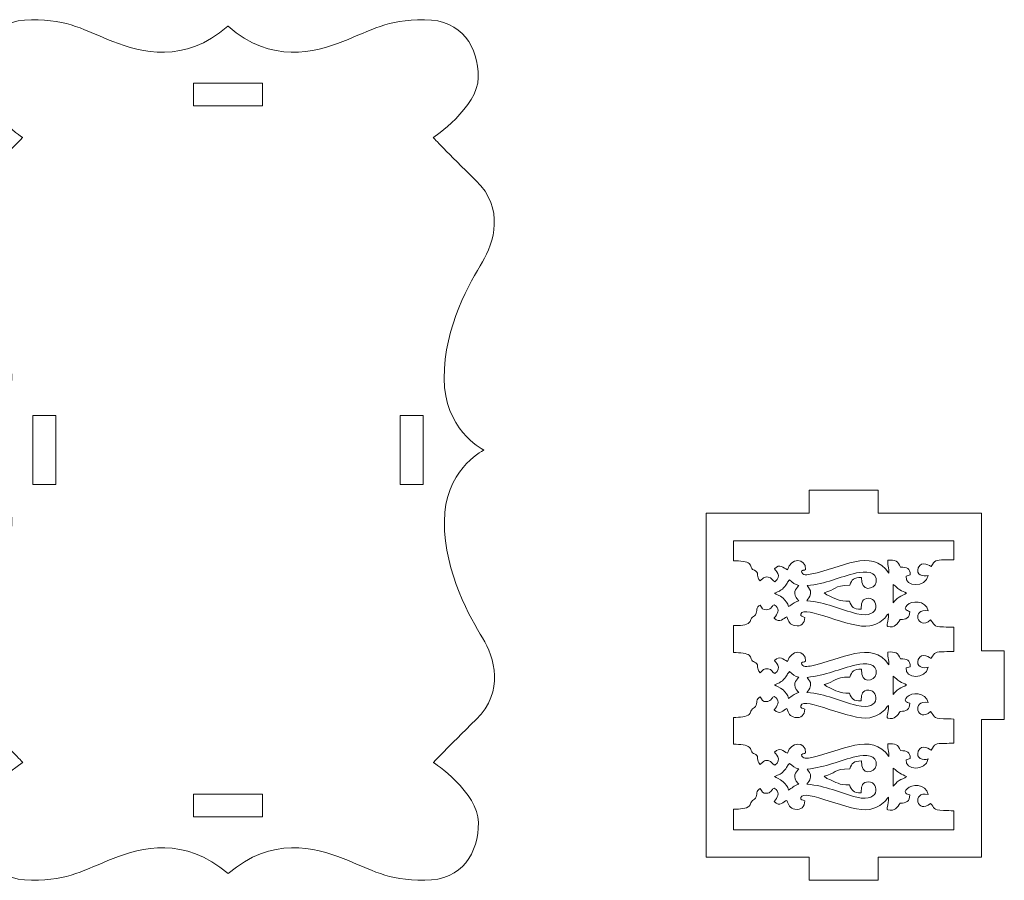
# Model space of a CAD drawing. Header units: centimetres. Extents: x -36 to 94, y -57 to 57.
# Tile 41 of 47: x 44 to 71, y -20 to 4. Entities that reach past the tile are written whole.
import ezdxf

# ---------------------------------------------------------------- set-up
doc = ezdxf.new("R2010")
doc.units = ezdxf.units.CM
doc.header["$MEASUREMENT"] = 0
doc.layers.add('layer 1', color=7, linetype='Continuous')

msp = doc.modelspace()

# ---------------------------------------------------------------- linework, layer by layer
at = {"layer": 'layer 1', "color": 242, "lineweight": 9}
for points, knots in [([(52.74246, -19.1823), (53.53555, -19.48911), (53.93965, -19.78455), (54.99765, -19.78455), (54.99765, -19.78455), (56.05491, -19.78462), (56.48485, -19.01512), (56.48485, -18.18596), (56.48485, -18.18596), (56.48485, -17.35735), (55.24102, -16.51949), (55.24102, -16.51949), (55.24102, -16.51949), (55.24102, -16.51949), (55.62442, -16.10974), (56.42288, -15.33184), (56.42288, -15.33184), (57.22135, -14.55393), (56.92037, -13.60541), (56.59869, -13.07589), (56.59869, -13.07589), (56.27756, -12.54609), (55.5417, -11.29799), (55.5417, -9.85403), (55.5417, -9.85403), (55.5417, -8.46589), (56.55843, -7.914), (56.63766, -7.87319), (56.63766, -7.87319), (56.63766, -7.87319), (56.63163, -7.86912), (56.63163, -7.86912), (56.63163, -7.86912), (56.55214, -7.82809), (55.5354, -7.27627), (55.5354, -5.88855), (55.5354, -5.88855), (55.53531, -4.44432), (56.27189, -3.19601), (56.5933, -2.66649), (56.5933, -2.66649), (56.91472, -2.13669), (57.21505, -1.18796), (56.41694, -0.41027), (56.41694, -0.41027), (55.61839, 0.36743), (55.23508, 0.77767), (55.23508, 0.77767), (55.23508, 0.77767), (55.23508, 0.77767), (56.47883, 1.61525), (56.47883, 2.44435), (56.47883, 2.44435), (56.47883, 3.2733), (56.0486, 4.04202), (54.99134, 4.04202), (54.99134, 4.04202), (53.93401, 4.04202), (53.52961, 3.74728), (52.73644, 3.4395), (52.73644, 3.4395), (51.94493, 3.13214), (50.76497, 2.81258), (49.55427, 3.85843), (49.55427, 3.85843), (49.55427, 3.85843), (49.54852, 3.85836), (49.54852, 3.85836), (49.54852, 3.85836), (48.33744, 2.81258), (47.15852, 3.13214), (46.36662, 3.4395), (46.36662, 3.4395), (45.5728, 3.74728), (45.16869, 4.04202), (44.11181, 4.04202), (44.11181, 4.04202), (43.05445, 4.04202), (42.62359, 3.2733), (42.62359, 2.44385), (42.62359, 2.44385), (42.62359, 1.61525), (43.86806, 0.77767), (43.86806, 0.77767), (43.86806, 0.77767), (43.86806, 0.77767), (43.48404, 0.36743), (42.68593, -0.41027), (42.68593, -0.41027), (41.88774, -1.18796), (42.18871, -2.13669), (42.50976, -2.66649), (42.50976, -2.66649), (42.83153, -3.19601), (43.56738, -4.44432), (43.56738, -5.88855), (43.56738, -5.88855), (43.56738, -7.27677), (42.55066, -7.82802), (42.47114, -7.86912), (42.47114, -7.86912), (42.47114, -7.86912), (43.57368, -8.4661), (43.57368, -9.85403), (43.57368, -9.85403), (43.57368, -11.29799), (42.83783, -12.54609), (42.51606, -13.07589), (42.51606, -13.07589), (42.19501, -13.60541), (41.89367, -14.55393), (42.69215, -15.33184), (42.69215, -15.33184), (43.49006, -16.10974), (43.874, -16.51949), (43.874, -16.51949), (43.874, -16.51949), (43.874, -16.51949), (42.62998, -17.35728), (42.62998, -18.18596), (42.62998, -18.18596), (42.62989, -19.01512), (43.06011, -19.78455), (44.11746, -19.78455), (44.11746, -19.78455), (45.17435, -19.78462), (45.57919, -19.48911), (46.37227, -19.1823), (46.37227, -19.1823), (47.16482, -18.87473), (48.34347, -18.5544), (49.55492, -19.60046), (49.55492, -19.60046), (49.55492, -19.60046), (49.56021, -19.60046), (49.56021, -19.60046), (49.56021, -19.60046), (50.77128, -18.5544), (51.95057, -18.87473), (52.74246, -19.1823)], [0, 0, 0, 0, 0.02777778, 0.02777778, 0.02777778, 0.02777778, 0.05555556, 0.05555556, 0.05555556, 0.05555556, 0.08333333, 0.08333333, 0.08333333, 0.08333333, 0.11111111, 0.11111111, 0.11111111, 0.11111111, 0.13888889, 0.13888889, 0.13888889, 0.13888889, 0.16666667, 0.16666667, 0.16666667, 0.16666667, 0.19444444, 0.19444444, 0.19444444, 0.19444444, 0.22222222, 0.22222222, 0.22222222, 0.22222222, 0.25, 0.25, 0.25, 0.25, 0.27777778, 0.27777778, 0.27777778, 0.27777778, 0.30555556, 0.30555556, 0.30555556, 0.30555556, 0.33333333, 0.33333333, 0.33333333, 0.33333333, 0.36111111, 0.36111111, 0.36111111, 0.36111111, 0.38888889, 0.38888889, 0.38888889, 0.38888889, 0.41666667, 0.41666667, 0.41666667, 0.41666667, 0.44444444, 0.44444444, 0.44444444, 0.44444444, 0.47222222, 0.47222222, 0.47222222, 0.47222222, 0.5, 0.5, 0.5, 0.5, 0.52777778, 0.52777778, 0.52777778, 0.52777778, 0.55555556, 0.55555556, 0.55555556, 0.55555556, 0.58333333, 0.58333333, 0.58333333, 0.58333333, 0.61111111, 0.61111111, 0.61111111, 0.61111111, 0.63888889, 0.63888889, 0.63888889, 0.63888889, 0.66666667, 0.66666667, 0.66666667, 0.66666667, 0.69444444, 0.69444444, 0.69444444, 0.69444444, 0.72222222, 0.72222222, 0.72222222, 0.72222222, 0.75, 0.75, 0.75, 0.75, 0.77777778, 0.77777778, 0.77777778, 0.77777778, 0.80555556, 0.80555556, 0.80555556, 0.80555556, 0.83333333, 0.83333333, 0.83333333, 0.83333333, 0.86111111, 0.86111111, 0.86111111, 0.86111111, 0.88888889, 0.88888889, 0.88888889, 0.88888889, 0.91666667, 0.91666667, 0.91666667, 0.91666667, 0.94444444, 0.94444444, 0.94444444, 0.94444444, 1, 1, 1, 1]), ([(50.50698, 1.65372), (50.50698, 1.65372), (48.60199, 1.65372), (48.60199, 1.65372), (48.60199, 1.65372), (48.60199, 1.65372), (48.60199, 2.28872), (48.60199, 2.28872), (48.60199, 2.28872), (48.60199, 2.28872), (50.50698, 2.28872), (50.50698, 2.28872), (50.50698, 2.28872), (50.50698, 2.28872), (50.50698, 1.65372), (50.50698, 1.65372)], [0, 0, 0, 0, 0.2, 0.2, 0.2, 0.2, 0.4, 0.4, 0.4, 0.4, 0.6, 0.6, 0.6, 0.6, 1, 1, 1, 1]), ([(44.15699, -8.82376), (44.15699, -8.82376), (44.15699, -6.91876), (44.15699, -6.91876), (44.15699, -6.91876), (44.15699, -6.91876), (44.79199, -6.91876), (44.79199, -6.91876), (44.79199, -6.91876), (44.79199, -6.91876), (44.79199, -8.82376), (44.79199, -8.82376), (44.79199, -8.82376), (44.79199, -8.82376), (44.15699, -8.82376), (44.15699, -8.82376)], [0, 0, 0, 0, 0.2, 0.2, 0.2, 0.2, 0.4, 0.4, 0.4, 0.4, 0.6, 0.6, 0.6, 0.6, 1, 1, 1, 1]), ([(54.31698, -8.82376), (54.31698, -8.82376), (54.31698, -6.91876), (54.31698, -6.91876), (54.31698, -6.91876), (54.31698, -6.91876), (54.95198, -6.91876), (54.95198, -6.91876), (54.95198, -6.91876), (54.95198, -6.91876), (54.95198, -8.82376), (54.95198, -8.82376), (54.95198, -8.82376), (54.95198, -8.82376), (54.31698, -8.82376), (54.31698, -8.82376)], [0, 0, 0, 0, 0.2, 0.2, 0.2, 0.2, 0.4, 0.4, 0.4, 0.4, 0.6, 0.6, 0.6, 0.6, 1, 1, 1, 1]), ([(62.78367, -19.14546), (62.78367, -19.14546), (62.78367, -9.62047), (62.78367, -9.62047), (62.78367, -9.62047), (62.78367, -9.62047), (65.64117, -9.62047), (65.64117, -9.62047), (65.64117, -9.62047), (65.64117, -9.62047), (65.64117, -8.98547), (65.64117, -8.98547), (65.64117, -8.98547), (65.64117, -8.98547), (67.54616, -8.98547), (67.54616, -8.98547), (67.54616, -8.98547), (67.54616, -8.98547), (67.54616, -9.62047), (67.54616, -9.62047), (67.54616, -9.62047), (67.54616, -9.62047), (70.40366, -9.62047), (70.40366, -9.62047), (70.40366, -9.62047), (70.40366, -9.62047), (70.40366, -13.43047), (70.40366, -13.43047), (70.40366, -13.43047), (70.40366, -13.43047), (71.03866, -13.43047), (71.03866, -13.43047), (71.03866, -13.43047), (71.03866, -13.43047), (71.03866, -15.33547), (71.03866, -15.33547), (71.03866, -15.33547), (71.03866, -15.33547), (70.40366, -15.33547), (70.40366, -15.33547), (70.40366, -15.33547), (70.40366, -15.33547), (70.40366, -19.14546), (70.40366, -19.14546), (70.40366, -19.14546), (70.40366, -19.14546), (67.54616, -19.14546), (67.54616, -19.14546), (67.54616, -19.14546), (67.54616, -19.14546), (67.54616, -19.78046), (67.54616, -19.78046), (67.54616, -19.78046), (67.54616, -19.78046), (65.64117, -19.78046), (65.64117, -19.78046), (65.64117, -19.78046), (65.64117, -19.78046), (65.64117, -19.14546), (65.64117, -19.14546), (65.64117, -19.14546), (65.64117, -19.14546), (62.78367, -19.14546), (62.78367, -19.14546)], [0, 0, 0, 0, 0.05882353, 0.05882353, 0.05882353, 0.05882353, 0.11764706, 0.11764706, 0.11764706, 0.11764706, 0.17647059, 0.17647059, 0.17647059, 0.17647059, 0.23529412, 0.23529412, 0.23529412, 0.23529412, 0.29411765, 0.29411765, 0.29411765, 0.29411765, 0.35294118, 0.35294118, 0.35294118, 0.35294118, 0.41176471, 0.41176471, 0.41176471, 0.41176471, 0.47058824, 0.47058824, 0.47058824, 0.47058824, 0.52941176, 0.52941176, 0.52941176, 0.52941176, 0.58823529, 0.58823529, 0.58823529, 0.58823529, 0.64705882, 0.64705882, 0.64705882, 0.64705882, 0.70588235, 0.70588235, 0.70588235, 0.70588235, 0.76470588, 0.76470588, 0.76470588, 0.76470588, 0.82352941, 0.82352941, 0.82352941, 0.82352941, 0.88235294, 0.88235294, 0.88235294, 0.88235294, 1, 1, 1, 1]), ([(69.64166, -10.90833), (69.55426, -10.91077), (69.46653, -10.91381), (69.37885, -10.91487), (69.37885, -10.91487), (69.13304, -10.91785), (69.11848, -10.92877), (69.01213, -11.09894), (69.01213, -11.09894), (69.01211, -11.09893), (68.74617, -10.9034), (68.65744, -11.1332), (68.65744, -11.1332), (68.58184, -11.32902), (68.79095, -11.38929), (68.93597, -11.34408), (68.93597, -11.34408), (68.87009, -11.70176), (68.2767, -11.65956), (68.32506, -11.36598), (68.32506, -11.36598), (68.32506, -11.36598), (68.43607, -11.33086), (68.43607, -11.33086), (68.43607, -11.33086), (68.43187, -11.14009), (68.3429, -11.122), (68.166, -11.11095), (68.166, -11.11095), (68.10325, -10.9501), (68.02237, -10.90744), (67.81413, -10.92567), (67.81413, -10.92567), (67.80145, -10.99331), (67.84812, -11.16753), (67.84388, -11.27898), (67.84388, -11.27898), (67.37252, -10.57393), (66.51552, -11.13981), (65.70909, -11.30263), (65.70909, -11.30263), (65.59606, -11.32546), (65.43985, -11.36411), (65.42215, -11.22136), (65.42215, -11.22136), (65.42215, -11.22136), (65.45317, -11.20772), (65.45317, -11.20772), (65.45317, -11.20772), (65.45672, -11.20638), (65.46433, -11.20339), (65.46867, -11.2018), (65.46867, -11.2018), (65.53472, -11.17766), (65.47696, -11.22311), (65.54038, -11.17695), (65.54038, -11.17695), (65.54591, -10.84202), (65.12514, -10.85727), (65.03778, -11.18543), (65.03778, -11.18543), (64.91866, -11.13448), (64.83317, -11.00534), (64.67727, -11.16021), (64.67727, -11.16021), (64.69268, -11.1824), (64.90959, -11.36325), (64.69061, -11.51995), (64.69061, -11.51995), (64.60638, -11.48914), (64.61289, -11.40408), (64.50459, -11.38781), (64.50459, -11.38781), (64.45162, -11.37986), (64.40505, -11.39018), (64.37148, -11.41184), (64.37148, -11.41184), (64.37148, -11.41184), (64.28291, -11.49723), (64.28291, -11.49723), (64.28291, -11.49723), (64.15372, -11.37044), (64.26359, -11.29439), (64.16003, -11.22343), (64.16003, -11.22343), (64.0973, -11.18046), (64.08153, -11.20408), (64.04964, -11.15018), (64.04964, -11.15018), (64.01437, -11.0906), (64.05045, -11.08035), (63.98065, -11.01479), (63.98065, -11.01479), (63.92218, -10.95985), (63.72426, -10.93843), (63.54567, -10.9388), (63.54567, -10.9388), (63.54567, -10.9388), (63.54567, -10.38247), (63.54567, -10.38247), (63.54567, -10.38247), (63.54567, -10.38247), (69.64166, -10.38247), (69.64166, -10.38247), (69.64166, -10.38247), (69.64166, -10.38247), (69.64166, -10.90833), (69.64166, -10.90833)], [0, 0, 0, 0, 0.03571429, 0.03571429, 0.03571429, 0.03571429, 0.07142857, 0.07142857, 0.07142857, 0.07142857, 0.10714286, 0.10714286, 0.10714286, 0.10714286, 0.14285714, 0.14285714, 0.14285714, 0.14285714, 0.17857143, 0.17857143, 0.17857143, 0.17857143, 0.21428571, 0.21428571, 0.21428571, 0.21428571, 0.25, 0.25, 0.25, 0.25, 0.28571429, 0.28571429, 0.28571429, 0.28571429, 0.32142857, 0.32142857, 0.32142857, 0.32142857, 0.35714286, 0.35714286, 0.35714286, 0.35714286, 0.39285714, 0.39285714, 0.39285714, 0.39285714, 0.42857143, 0.42857143, 0.42857143, 0.42857143, 0.46428571, 0.46428571, 0.46428571, 0.46428571, 0.5, 0.5, 0.5, 0.5, 0.53571429, 0.53571429, 0.53571429, 0.53571429, 0.57142857, 0.57142857, 0.57142857, 0.57142857, 0.60714286, 0.60714286, 0.60714286, 0.60714286, 0.64285714, 0.64285714, 0.64285714, 0.64285714, 0.67857143, 0.67857143, 0.67857143, 0.67857143, 0.71428571, 0.71428571, 0.71428571, 0.71428571, 0.75, 0.75, 0.75, 0.75, 0.78571429, 0.78571429, 0.78571429, 0.78571429, 0.82142857, 0.82142857, 0.82142857, 0.82142857, 0.85714286, 0.85714286, 0.85714286, 0.85714286, 0.89285714, 0.89285714, 0.89285714, 0.89285714, 0.92857143, 0.92857143, 0.92857143, 0.92857143, 1, 1, 1, 1]), ([(67.07775, -12.27944), (66.85539, -12.28867), (66.81947, -12.21396), (66.75098, -12.06025), (66.75098, -12.06025), (66.45909, -12.06448), (66.41168, -12.00656), (66.13091, -11.88207), (66.13091, -11.88207), (66.13091, -11.88207), (66.04891, -11.82336), (66.04891, -11.82336), (66.04891, -11.82336), (66.37123, -11.74683), (66.31863, -11.61861), (66.76099, -11.61684), (66.76099, -11.61684), (66.81621, -11.45777), (66.87362, -11.40008), (67.08802, -11.39865), (67.08802, -11.39865), (67.05609, -11.82019), (67.45345, -11.7421), (67.48878, -11.52609), (67.48878, -11.52609), (67.53879, -11.22045), (67.1744, -11.2214), (66.94537, -11.27576), (66.94537, -11.27576), (66.47432, -11.3876), (66.09435, -11.57521), (65.58351, -11.62665), (65.58351, -11.62665), (65.62785, -11.72123), (65.68488, -11.71167), (65.67365, -11.8522), (65.67365, -11.8522), (65.66465, -11.96505), (65.59243, -11.98615), (65.57797, -12.04358), (65.57797, -12.04358), (66.11079, -12.08629), (66.47521, -12.28448), (66.9554, -12.40377), (66.9554, -12.40377), (67.67337, -12.58213), (67.55859, -11.90473), (67.22675, -11.98303), (67.22675, -11.98303), (67.07956, -12.01775), (67.08894, -12.12737), (67.07775, -12.27944)], [0, 0, 0, 0, 0.07142857, 0.07142857, 0.07142857, 0.07142857, 0.14285714, 0.14285714, 0.14285714, 0.14285714, 0.21428571, 0.21428571, 0.21428571, 0.21428571, 0.28571429, 0.28571429, 0.28571429, 0.28571429, 0.35714286, 0.35714286, 0.35714286, 0.35714286, 0.42857143, 0.42857143, 0.42857143, 0.42857143, 0.5, 0.5, 0.5, 0.5, 0.57142857, 0.57142857, 0.57142857, 0.57142857, 0.64285714, 0.64285714, 0.64285714, 0.64285714, 0.71428571, 0.71428571, 0.71428571, 0.71428571, 0.78571429, 0.78571429, 0.78571429, 0.78571429, 0.85714286, 0.85714286, 0.85714286, 0.85714286, 1, 1, 1, 1]), ([(65.06637, -12.20797), (65.17314, -12.14902), (65.20332, -12.08723), (65.3478, -12.04668), (65.3478, -12.04668), (65.32103, -12.00419), (65.34184, -12.03749), (65.31561, -12.00542), (65.31561, -12.00542), (65.29407, -11.97908), (65.2953, -11.98592), (65.2772, -11.95896), (65.2772, -11.95896), (65.16352, -11.78963), (65.32934, -11.6633), (65.35197, -11.6208), (65.35197, -11.6208), (65.23647, -11.59686), (65.17872, -11.54668), (65.0983, -11.46603), (65.0983, -11.46603), (65.02694, -11.52197), (65.03833, -11.58146), (64.93194, -11.68698), (64.93194, -11.68698), (64.82676, -11.79129), (64.80765, -11.76966), (64.67988, -11.83289), (64.67988, -11.83289), (64.72888, -11.87917), (64.82699, -11.88545), (64.91628, -11.97511), (64.91628, -11.97511), (64.99054, -12.0497), (65.04253, -12.10608), (65.06637, -12.20797)], [0, 0, 0, 0, 0.1, 0.1, 0.1, 0.1, 0.2, 0.2, 0.2, 0.2, 0.3, 0.3, 0.3, 0.3, 0.4, 0.4, 0.4, 0.4, 0.5, 0.5, 0.5, 0.5, 0.6, 0.6, 0.6, 0.6, 0.7, 0.7, 0.7, 0.7, 0.8, 0.8, 0.8, 0.8, 1, 1, 1, 1]), ([(68.3323, -11.83289), (68.27159, -11.7965), (68.20699, -11.77853), (68.14486, -11.74182), (68.14486, -11.74182), (68.06051, -11.69194), (68.05252, -11.64924), (67.96187, -11.59619), (67.96187, -11.59619), (67.96187, -11.59619), (67.96262, -12.09809), (67.96262, -12.09809), (67.96262, -12.09809), (68.02386, -12.04439), (68.04841, -11.99596), (68.12518, -11.94337), (68.12518, -11.94337), (68.18242, -11.90416), (68.28592, -11.88236), (68.3323, -11.83289)], [0, 0, 0, 0, 0.16666667, 0.16666667, 0.16666667, 0.16666667, 0.33333333, 0.33333333, 0.33333333, 0.33333333, 0.5, 0.5, 0.5, 0.5, 0.66666667, 0.66666667, 0.66666667, 0.66666667, 1, 1, 1, 1]), ([(64.28291, -12.16558), (64.33774, -12.25011), (64.34973, -12.30245), (64.46329, -12.29534), (64.46329, -12.29534), (64.51052, -12.2924), (64.54881, -12.2735), (64.57649, -12.24845), (64.57649, -12.24845), (64.64373, -12.18755), (64.59175, -12.18668), (64.67023, -12.15364), (64.67023, -12.15364), (64.83549, -12.25315), (64.78702, -12.37512), (64.70247, -12.47674), (64.70247, -12.47674), (64.70247, -12.47674), (64.67547, -12.51299), (64.67547, -12.51299), (64.67547, -12.51299), (64.67357, -12.51565), (64.66953, -12.52143), (64.66712, -12.52597), (64.66712, -12.52597), (64.82708, -12.68886), (64.93169, -12.52078), (65.01677, -12.4911), (65.01677, -12.4911), (65.07588, -12.62067), (65.09921, -12.70684), (65.24317, -12.73462), (65.24317, -12.73462), (65.41804, -12.76837), (65.51349, -12.66869), (65.51615, -12.50559), (65.51615, -12.50559), (65.46044, -12.46595), (65.38692, -12.49295), (65.41008, -12.41202), (65.41008, -12.41202), (65.488, -12.13972), (66.78813, -12.83903), (67.31385, -12.74285), (67.31385, -12.74285), (67.46856, -12.71453), (67.626, -12.63079), (67.72774, -12.52582), (67.72774, -12.52582), (67.77528, -12.47678), (67.77813, -12.44966), (67.83439, -12.4031), (67.83439, -12.4031), (67.84557, -12.6461), (67.76128, -12.72045), (67.81512, -12.75534), (67.81512, -12.75534), (68.01345, -12.80593), (68.07869, -12.68015), (68.15598, -12.56739), (68.15598, -12.56739), (68.32924, -12.56915), (68.42077, -12.51904), (68.42161, -12.34251), (68.42161, -12.34251), (68.34426, -12.30864), (68.23212, -12.29877), (68.34701, -12.16804), (68.34701, -12.16804), (68.46136, -12.03792), (68.85837, -12.01944), (68.93451, -12.32542), (68.93451, -12.32542), (68.44936, -12.23286), (68.63998, -12.89682), (68.99174, -12.57489), (68.99174, -12.57489), (69.12016, -12.69043), (69.04062, -12.76547), (69.35821, -12.77149), (69.35821, -12.77149), (69.45074, -12.77325), (69.54628, -12.77704), (69.64166, -12.77929), (69.64166, -12.77929), (69.64166, -12.77929), (69.64166, -13.44833), (69.64166, -13.44833), (69.64166, -13.44833), (69.55426, -13.45077), (69.46653, -13.45381), (69.37885, -13.45487), (69.37885, -13.45487), (69.13304, -13.45785), (69.11848, -13.46877), (69.01213, -13.63894), (69.01213, -13.63894), (69.01211, -13.63893), (68.74617, -13.4434), (68.65744, -13.6732), (68.65744, -13.6732), (68.58184, -13.86902), (68.79095, -13.92929), (68.93597, -13.88408), (68.93597, -13.88408), (68.87009, -14.24176), (68.2767, -14.19956), (68.32506, -13.90598), (68.32506, -13.90598), (68.32506, -13.90598), (68.43607, -13.87086), (68.43607, -13.87086), (68.43607, -13.87086), (68.43187, -13.68009), (68.3429, -13.662), (68.166, -13.65095), (68.166, -13.65095), (68.10325, -13.4901), (68.02237, -13.44744), (67.81413, -13.46567), (67.81413, -13.46567), (67.80145, -13.53331), (67.84812, -13.70753), (67.84388, -13.81898), (67.84388, -13.81898), (67.37252, -13.11393), (66.51552, -13.67981), (65.70909, -13.84263), (65.70909, -13.84263), (65.59606, -13.86546), (65.43985, -13.90411), (65.42215, -13.76136), (65.42215, -13.76136), (65.42215, -13.76136), (65.45317, -13.74772), (65.45317, -13.74772), (65.45317, -13.74772), (65.45672, -13.74638), (65.46433, -13.74339), (65.46867, -13.7418), (65.46867, -13.7418), (65.53472, -13.71766), (65.47696, -13.76311), (65.54038, -13.71695), (65.54038, -13.71695), (65.54591, -13.38202), (65.12514, -13.39727), (65.03778, -13.72543), (65.03778, -13.72543), (64.91866, -13.67448), (64.83317, -13.54534), (64.67727, -13.70021), (64.67727, -13.70021), (64.69268, -13.7224), (64.90959, -13.90325), (64.69061, -14.05995), (64.69061, -14.05995), (64.60638, -14.02914), (64.61289, -13.94408), (64.50459, -13.92781), (64.50459, -13.92781), (64.45162, -13.91986), (64.40505, -13.93018), (64.37148, -13.95184), (64.37148, -13.95184), (64.37148, -13.95184), (64.28291, -14.03723), (64.28291, -14.03723), (64.28291, -14.03723), (64.15372, -13.91044), (64.26359, -13.83439), (64.16003, -13.76343), (64.16003, -13.76343), (64.0973, -13.72046), (64.08153, -13.74408), (64.04964, -13.69018), (64.04964, -13.69018), (64.01437, -13.6306), (64.05045, -13.62035), (63.98065, -13.55479), (63.98065, -13.55479), (63.92218, -13.49985), (63.72426, -13.47843), (63.54567, -13.4788), (63.54567, -13.4788), (63.54567, -13.4788), (63.54567, -12.73359), (63.54567, -12.73359), (63.54567, -12.73359), (63.72263, -12.7366), (63.90983, -12.72449), (63.97929, -12.64961), (63.97929, -12.64961), (64.02832, -12.59675), (64.01229, -12.57715), (64.04187, -12.5301), (64.04187, -12.5301), (64.08011, -12.46932), (64.11857, -12.48418), (64.15017, -12.43118), (64.15017, -12.43118), (64.21094, -12.32924), (64.1596, -12.22004), (64.28291, -12.16558)], [0, 0, 0, 0, 0.01923077, 0.01923077, 0.01923077, 0.01923077, 0.03846154, 0.03846154, 0.03846154, 0.03846154, 0.05769231, 0.05769231, 0.05769231, 0.05769231, 0.07692308, 0.07692308, 0.07692308, 0.07692308, 0.09615385, 0.09615385, 0.09615385, 0.09615385, 0.11538462, 0.11538462, 0.11538462, 0.11538462, 0.13461538, 0.13461538, 0.13461538, 0.13461538, 0.15384615, 0.15384615, 0.15384615, 0.15384615, 0.17307692, 0.17307692, 0.17307692, 0.17307692, 0.19230769, 0.19230769, 0.19230769, 0.19230769, 0.21153846, 0.21153846, 0.21153846, 0.21153846, 0.23076923, 0.23076923, 0.23076923, 0.23076923, 0.25, 0.25, 0.25, 0.25, 0.26923077, 0.26923077, 0.26923077, 0.26923077, 0.28846154, 0.28846154, 0.28846154, 0.28846154, 0.30769231, 0.30769231, 0.30769231, 0.30769231, 0.32692308, 0.32692308, 0.32692308, 0.32692308, 0.34615385, 0.34615385, 0.34615385, 0.34615385, 0.36538462, 0.36538462, 0.36538462, 0.36538462, 0.38461538, 0.38461538, 0.38461538, 0.38461538, 0.40384615, 0.40384615, 0.40384615, 0.40384615, 0.42307692, 0.42307692, 0.42307692, 0.42307692, 0.44230769, 0.44230769, 0.44230769, 0.44230769, 0.46153846, 0.46153846, 0.46153846, 0.46153846, 0.48076923, 0.48076923, 0.48076923, 0.48076923, 0.5, 0.5, 0.5, 0.5, 0.51923077, 0.51923077, 0.51923077, 0.51923077, 0.53846154, 0.53846154, 0.53846154, 0.53846154, 0.55769231, 0.55769231, 0.55769231, 0.55769231, 0.57692308, 0.57692308, 0.57692308, 0.57692308, 0.59615385, 0.59615385, 0.59615385, 0.59615385, 0.61538462, 0.61538462, 0.61538462, 0.61538462, 0.63461538, 0.63461538, 0.63461538, 0.63461538, 0.65384615, 0.65384615, 0.65384615, 0.65384615, 0.67307692, 0.67307692, 0.67307692, 0.67307692, 0.69230769, 0.69230769, 0.69230769, 0.69230769, 0.71153846, 0.71153846, 0.71153846, 0.71153846, 0.73076923, 0.73076923, 0.73076923, 0.73076923, 0.75, 0.75, 0.75, 0.75, 0.76923077, 0.76923077, 0.76923077, 0.76923077, 0.78846154, 0.78846154, 0.78846154, 0.78846154, 0.80769231, 0.80769231, 0.80769231, 0.80769231, 0.82692308, 0.82692308, 0.82692308, 0.82692308, 0.84615385, 0.84615385, 0.84615385, 0.84615385, 0.86538462, 0.86538462, 0.86538462, 0.86538462, 0.88461538, 0.88461538, 0.88461538, 0.88461538, 0.90384615, 0.90384615, 0.90384615, 0.90384615, 0.92307692, 0.92307692, 0.92307692, 0.92307692, 0.94230769, 0.94230769, 0.94230769, 0.94230769, 0.96153846, 0.96153846, 0.96153846, 0.96153846, 1, 1, 1, 1]), ([(67.07775, -14.81944), (66.85539, -14.82867), (66.81947, -14.75396), (66.75098, -14.60025), (66.75098, -14.60025), (66.45909, -14.60448), (66.41168, -14.54656), (66.13091, -14.42207), (66.13091, -14.42207), (66.13091, -14.42207), (66.04891, -14.36336), (66.04891, -14.36336), (66.04891, -14.36336), (66.37123, -14.28683), (66.31863, -14.15861), (66.76099, -14.15684), (66.76099, -14.15684), (66.81621, -13.99777), (66.87362, -13.94008), (67.08802, -13.93865), (67.08802, -13.93865), (67.05609, -14.36019), (67.45345, -14.2821), (67.48878, -14.06609), (67.48878, -14.06609), (67.53879, -13.76045), (67.1744, -13.7614), (66.94537, -13.81576), (66.94537, -13.81576), (66.47432, -13.9276), (66.09435, -14.11521), (65.58351, -14.16665), (65.58351, -14.16665), (65.62785, -14.26123), (65.68488, -14.25167), (65.67365, -14.3922), (65.67365, -14.3922), (65.66465, -14.50505), (65.59243, -14.52615), (65.57797, -14.58358), (65.57797, -14.58358), (66.11079, -14.62629), (66.47521, -14.82448), (66.9554, -14.94377), (66.9554, -14.94377), (67.67337, -15.12213), (67.55859, -14.44473), (67.22675, -14.52303), (67.22675, -14.52303), (67.07956, -14.55775), (67.08894, -14.66737), (67.07775, -14.81944)], [0, 0, 0, 0, 0.07142857, 0.07142857, 0.07142857, 0.07142857, 0.14285714, 0.14285714, 0.14285714, 0.14285714, 0.21428571, 0.21428571, 0.21428571, 0.21428571, 0.28571429, 0.28571429, 0.28571429, 0.28571429, 0.35714286, 0.35714286, 0.35714286, 0.35714286, 0.42857143, 0.42857143, 0.42857143, 0.42857143, 0.5, 0.5, 0.5, 0.5, 0.57142857, 0.57142857, 0.57142857, 0.57142857, 0.64285714, 0.64285714, 0.64285714, 0.64285714, 0.71428571, 0.71428571, 0.71428571, 0.71428571, 0.78571429, 0.78571429, 0.78571429, 0.78571429, 0.85714286, 0.85714286, 0.85714286, 0.85714286, 1, 1, 1, 1]), ([(65.06637, -14.74797), (65.17314, -14.68902), (65.20332, -14.62723), (65.3478, -14.58668), (65.3478, -14.58668), (65.32103, -14.54419), (65.34184, -14.57749), (65.31561, -14.54542), (65.31561, -14.54542), (65.29407, -14.51908), (65.2953, -14.52592), (65.2772, -14.49896), (65.2772, -14.49896), (65.16352, -14.32963), (65.32934, -14.2033), (65.35197, -14.1608), (65.35197, -14.1608), (65.23647, -14.13686), (65.17872, -14.08668), (65.0983, -14.00603), (65.0983, -14.00603), (65.02694, -14.06197), (65.03833, -14.12146), (64.93194, -14.22698), (64.93194, -14.22698), (64.82676, -14.33129), (64.80765, -14.30966), (64.67988, -14.37289), (64.67988, -14.37289), (64.72888, -14.41917), (64.82699, -14.42545), (64.91628, -14.51511), (64.91628, -14.51511), (64.99054, -14.5897), (65.04253, -14.64608), (65.06637, -14.74797)], [0, 0, 0, 0, 0.1, 0.1, 0.1, 0.1, 0.2, 0.2, 0.2, 0.2, 0.3, 0.3, 0.3, 0.3, 0.4, 0.4, 0.4, 0.4, 0.5, 0.5, 0.5, 0.5, 0.6, 0.6, 0.6, 0.6, 0.7, 0.7, 0.7, 0.7, 0.8, 0.8, 0.8, 0.8, 1, 1, 1, 1]), ([(68.3323, -14.37289), (68.27159, -14.3365), (68.20699, -14.31853), (68.14486, -14.28182), (68.14486, -14.28182), (68.06051, -14.23194), (68.05252, -14.18924), (67.96187, -14.13619), (67.96187, -14.13619), (67.96187, -14.13619), (67.96262, -14.63809), (67.96262, -14.63809), (67.96262, -14.63809), (68.02386, -14.58439), (68.04841, -14.53596), (68.12518, -14.48337), (68.12518, -14.48337), (68.18242, -14.44416), (68.28592, -14.42236), (68.3323, -14.37289)], [0, 0, 0, 0, 0.16666667, 0.16666667, 0.16666667, 0.16666667, 0.33333333, 0.33333333, 0.33333333, 0.33333333, 0.5, 0.5, 0.5, 0.5, 0.66666667, 0.66666667, 0.66666667, 0.66666667, 1, 1, 1, 1]), ([(64.28291, -14.70558), (64.33774, -14.79011), (64.34973, -14.84245), (64.46329, -14.83534), (64.46329, -14.83534), (64.51052, -14.8324), (64.54881, -14.8135), (64.57649, -14.78845), (64.57649, -14.78845), (64.64373, -14.72755), (64.59175, -14.72668), (64.67023, -14.69364), (64.67023, -14.69364), (64.83549, -14.79315), (64.78702, -14.91512), (64.70247, -15.01674), (64.70247, -15.01674), (64.70247, -15.01674), (64.67547, -15.05299), (64.67547, -15.05299), (64.67547, -15.05299), (64.67357, -15.05565), (64.66953, -15.06143), (64.66712, -15.06597), (64.66712, -15.06597), (64.82708, -15.22886), (64.93169, -15.06078), (65.01677, -15.0311), (65.01677, -15.0311), (65.07588, -15.16067), (65.09921, -15.24684), (65.24317, -15.27462), (65.24317, -15.27462), (65.41804, -15.30837), (65.51349, -15.20869), (65.51615, -15.04559), (65.51615, -15.04559), (65.46044, -15.00595), (65.38692, -15.03295), (65.41008, -14.95202), (65.41008, -14.95202), (65.488, -14.67972), (66.78813, -15.37903), (67.31385, -15.28285), (67.31385, -15.28285), (67.46856, -15.25453), (67.626, -15.17079), (67.72774, -15.06582), (67.72774, -15.06582), (67.77528, -15.01678), (67.77813, -14.98966), (67.83439, -14.9431), (67.83439, -14.9431), (67.84557, -15.1861), (67.76128, -15.26045), (67.81512, -15.29534), (67.81512, -15.29534), (68.01345, -15.34593), (68.07869, -15.22015), (68.15598, -15.10739), (68.15598, -15.10739), (68.32924, -15.10915), (68.42077, -15.05904), (68.42161, -14.88251), (68.42161, -14.88251), (68.34426, -14.84864), (68.23212, -14.83877), (68.34701, -14.70804), (68.34701, -14.70804), (68.46136, -14.57792), (68.85837, -14.55944), (68.93451, -14.86542), (68.93451, -14.86542), (68.44936, -14.77286), (68.63998, -15.43682), (68.99174, -15.11489), (68.99174, -15.11489), (69.12016, -15.23043), (69.04062, -15.30547), (69.35821, -15.31149), (69.35821, -15.31149), (69.45074, -15.31325), (69.54628, -15.31704), (69.64166, -15.31929), (69.64166, -15.31929), (69.64166, -15.31929), (69.64166, -15.98833), (69.64166, -15.98833), (69.64166, -15.98833), (69.55426, -15.99077), (69.46653, -15.99381), (69.37885, -15.99487), (69.37885, -15.99487), (69.13304, -15.99785), (69.11848, -16.00877), (69.01213, -16.17894), (69.01213, -16.17894), (69.01211, -16.17893), (68.74617, -15.9834), (68.65744, -16.2132), (68.65744, -16.2132), (68.58184, -16.40902), (68.79095, -16.46929), (68.93597, -16.42408), (68.93597, -16.42408), (68.87009, -16.78176), (68.2767, -16.73956), (68.32506, -16.44598), (68.32506, -16.44598), (68.32506, -16.44598), (68.43607, -16.41086), (68.43607, -16.41086), (68.43607, -16.41086), (68.43187, -16.22009), (68.3429, -16.202), (68.166, -16.19095), (68.166, -16.19095), (68.10325, -16.0301), (68.02237, -15.98744), (67.81413, -16.00567), (67.81413, -16.00567), (67.80145, -16.07331), (67.84812, -16.24753), (67.84388, -16.35898), (67.84388, -16.35898), (67.37252, -15.65393), (66.51552, -16.21981), (65.70909, -16.38263), (65.70909, -16.38263), (65.59606, -16.40546), (65.43985, -16.44411), (65.42215, -16.30136), (65.42215, -16.30136), (65.42215, -16.30136), (65.45317, -16.28772), (65.45317, -16.28772), (65.45317, -16.28772), (65.45672, -16.28638), (65.46433, -16.28339), (65.46867, -16.2818), (65.46867, -16.2818), (65.53472, -16.25766), (65.47696, -16.30311), (65.54038, -16.25695), (65.54038, -16.25695), (65.54591, -15.92202), (65.12514, -15.93727), (65.03778, -16.26543), (65.03778, -16.26543), (64.91866, -16.21448), (64.83317, -16.08534), (64.67727, -16.24021), (64.67727, -16.24021), (64.69268, -16.2624), (64.90959, -16.44325), (64.69061, -16.59995), (64.69061, -16.59995), (64.60638, -16.56914), (64.61289, -16.48408), (64.50459, -16.46781), (64.50459, -16.46781), (64.45162, -16.45986), (64.40505, -16.47018), (64.37148, -16.49184), (64.37148, -16.49184), (64.37148, -16.49184), (64.28291, -16.57723), (64.28291, -16.57723), (64.28291, -16.57723), (64.15372, -16.45044), (64.26359, -16.37439), (64.16003, -16.30343), (64.16003, -16.30343), (64.0973, -16.26046), (64.08153, -16.28408), (64.04964, -16.23018), (64.04964, -16.23018), (64.01437, -16.1706), (64.05045, -16.16035), (63.98065, -16.09479), (63.98065, -16.09479), (63.92218, -16.03985), (63.72426, -16.01843), (63.54567, -16.0188), (63.54567, -16.0188), (63.54567, -16.0188), (63.54567, -15.27359), (63.54567, -15.27359), (63.54567, -15.27359), (63.72263, -15.2766), (63.90983, -15.26449), (63.97929, -15.18961), (63.97929, -15.18961), (64.02832, -15.13675), (64.01229, -15.11715), (64.04187, -15.0701), (64.04187, -15.0701), (64.08011, -15.00932), (64.11857, -15.02418), (64.15017, -14.97118), (64.15017, -14.97118), (64.21094, -14.86924), (64.1596, -14.76004), (64.28291, -14.70558)], [0, 0, 0, 0, 0.01923077, 0.01923077, 0.01923077, 0.01923077, 0.03846154, 0.03846154, 0.03846154, 0.03846154, 0.05769231, 0.05769231, 0.05769231, 0.05769231, 0.07692308, 0.07692308, 0.07692308, 0.07692308, 0.09615385, 0.09615385, 0.09615385, 0.09615385, 0.11538462, 0.11538462, 0.11538462, 0.11538462, 0.13461538, 0.13461538, 0.13461538, 0.13461538, 0.15384615, 0.15384615, 0.15384615, 0.15384615, 0.17307692, 0.17307692, 0.17307692, 0.17307692, 0.19230769, 0.19230769, 0.19230769, 0.19230769, 0.21153846, 0.21153846, 0.21153846, 0.21153846, 0.23076923, 0.23076923, 0.23076923, 0.23076923, 0.25, 0.25, 0.25, 0.25, 0.26923077, 0.26923077, 0.26923077, 0.26923077, 0.28846154, 0.28846154, 0.28846154, 0.28846154, 0.30769231, 0.30769231, 0.30769231, 0.30769231, 0.32692308, 0.32692308, 0.32692308, 0.32692308, 0.34615385, 0.34615385, 0.34615385, 0.34615385, 0.36538462, 0.36538462, 0.36538462, 0.36538462, 0.38461538, 0.38461538, 0.38461538, 0.38461538, 0.40384615, 0.40384615, 0.40384615, 0.40384615, 0.42307692, 0.42307692, 0.42307692, 0.42307692, 0.44230769, 0.44230769, 0.44230769, 0.44230769, 0.46153846, 0.46153846, 0.46153846, 0.46153846, 0.48076923, 0.48076923, 0.48076923, 0.48076923, 0.5, 0.5, 0.5, 0.5, 0.51923077, 0.51923077, 0.51923077, 0.51923077, 0.53846154, 0.53846154, 0.53846154, 0.53846154, 0.55769231, 0.55769231, 0.55769231, 0.55769231, 0.57692308, 0.57692308, 0.57692308, 0.57692308, 0.59615385, 0.59615385, 0.59615385, 0.59615385, 0.61538462, 0.61538462, 0.61538462, 0.61538462, 0.63461538, 0.63461538, 0.63461538, 0.63461538, 0.65384615, 0.65384615, 0.65384615, 0.65384615, 0.67307692, 0.67307692, 0.67307692, 0.67307692, 0.69230769, 0.69230769, 0.69230769, 0.69230769, 0.71153846, 0.71153846, 0.71153846, 0.71153846, 0.73076923, 0.73076923, 0.73076923, 0.73076923, 0.75, 0.75, 0.75, 0.75, 0.76923077, 0.76923077, 0.76923077, 0.76923077, 0.78846154, 0.78846154, 0.78846154, 0.78846154, 0.80769231, 0.80769231, 0.80769231, 0.80769231, 0.82692308, 0.82692308, 0.82692308, 0.82692308, 0.84615385, 0.84615385, 0.84615385, 0.84615385, 0.86538462, 0.86538462, 0.86538462, 0.86538462, 0.88461538, 0.88461538, 0.88461538, 0.88461538, 0.90384615, 0.90384615, 0.90384615, 0.90384615, 0.92307692, 0.92307692, 0.92307692, 0.92307692, 0.94230769, 0.94230769, 0.94230769, 0.94230769, 0.96153846, 0.96153846, 0.96153846, 0.96153846, 1, 1, 1, 1]), ([(67.07775, -17.35944), (66.85539, -17.36867), (66.81947, -17.29396), (66.75098, -17.14025), (66.75098, -17.14025), (66.45909, -17.14448), (66.41168, -17.08656), (66.13091, -16.96207), (66.13091, -16.96207), (66.13091, -16.96207), (66.04891, -16.90336), (66.04891, -16.90336), (66.04891, -16.90336), (66.37123, -16.82683), (66.31863, -16.69861), (66.76099, -16.69684), (66.76099, -16.69684), (66.81621, -16.53777), (66.87362, -16.48008), (67.08802, -16.47865), (67.08802, -16.47865), (67.05609, -16.90019), (67.45345, -16.8221), (67.48878, -16.60609), (67.48878, -16.60609), (67.53879, -16.30045), (67.1744, -16.3014), (66.94537, -16.35576), (66.94537, -16.35576), (66.47432, -16.4676), (66.09435, -16.65521), (65.58351, -16.70665), (65.58351, -16.70665), (65.62785, -16.80123), (65.68488, -16.79167), (65.67365, -16.9322), (65.67365, -16.9322), (65.66465, -17.04505), (65.59243, -17.06615), (65.57797, -17.12358), (65.57797, -17.12358), (66.11079, -17.16629), (66.47521, -17.36448), (66.9554, -17.48376), (66.9554, -17.48376), (67.67337, -17.66212), (67.55859, -16.98473), (67.22675, -17.06303), (67.22675, -17.06303), (67.07956, -17.09775), (67.08894, -17.20737), (67.07775, -17.35944)], [0, 0, 0, 0, 0.07142857, 0.07142857, 0.07142857, 0.07142857, 0.14285714, 0.14285714, 0.14285714, 0.14285714, 0.21428571, 0.21428571, 0.21428571, 0.21428571, 0.28571429, 0.28571429, 0.28571429, 0.28571429, 0.35714286, 0.35714286, 0.35714286, 0.35714286, 0.42857143, 0.42857143, 0.42857143, 0.42857143, 0.5, 0.5, 0.5, 0.5, 0.57142857, 0.57142857, 0.57142857, 0.57142857, 0.64285714, 0.64285714, 0.64285714, 0.64285714, 0.71428571, 0.71428571, 0.71428571, 0.71428571, 0.78571429, 0.78571429, 0.78571429, 0.78571429, 0.85714286, 0.85714286, 0.85714286, 0.85714286, 1, 1, 1, 1]), ([(65.06637, -17.28797), (65.17314, -17.22902), (65.20332, -17.16723), (65.3478, -17.12668), (65.3478, -17.12668), (65.32103, -17.08419), (65.34184, -17.11749), (65.31561, -17.08542), (65.31561, -17.08542), (65.29407, -17.05908), (65.2953, -17.06592), (65.2772, -17.03896), (65.2772, -17.03896), (65.16352, -16.86963), (65.32934, -16.7433), (65.35197, -16.7008), (65.35197, -16.7008), (65.23647, -16.67686), (65.17872, -16.62668), (65.0983, -16.54603), (65.0983, -16.54603), (65.02694, -16.60197), (65.03833, -16.66146), (64.93194, -16.76698), (64.93194, -16.76698), (64.82676, -16.87129), (64.80765, -16.84966), (64.67988, -16.91289), (64.67988, -16.91289), (64.72888, -16.95917), (64.82699, -16.96545), (64.91628, -17.05511), (64.91628, -17.05511), (64.99054, -17.1297), (65.04253, -17.18608), (65.06637, -17.28797)], [0, 0, 0, 0, 0.1, 0.1, 0.1, 0.1, 0.2, 0.2, 0.2, 0.2, 0.3, 0.3, 0.3, 0.3, 0.4, 0.4, 0.4, 0.4, 0.5, 0.5, 0.5, 0.5, 0.6, 0.6, 0.6, 0.6, 0.7, 0.7, 0.7, 0.7, 0.8, 0.8, 0.8, 0.8, 1, 1, 1, 1]), ([(68.3323, -16.91289), (68.27159, -16.8765), (68.20699, -16.85853), (68.14486, -16.82182), (68.14486, -16.82182), (68.06051, -16.77194), (68.05252, -16.72924), (67.96187, -16.67619), (67.96187, -16.67619), (67.96187, -16.67619), (67.96262, -17.17809), (67.96262, -17.17809), (67.96262, -17.17809), (68.02386, -17.12439), (68.04841, -17.07596), (68.12518, -17.02337), (68.12518, -17.02337), (68.18242, -16.98416), (68.28592, -16.96236), (68.3323, -16.91289)], [0, 0, 0, 0, 0.16666667, 0.16666667, 0.16666667, 0.16666667, 0.33333333, 0.33333333, 0.33333333, 0.33333333, 0.5, 0.5, 0.5, 0.5, 0.66666667, 0.66666667, 0.66666667, 0.66666667, 1, 1, 1, 1]), ([(64.28291, -17.24558), (64.33774, -17.33011), (64.34973, -17.38245), (64.46329, -17.37534), (64.46329, -17.37534), (64.51052, -17.3724), (64.54881, -17.3535), (64.57649, -17.32845), (64.57649, -17.32845), (64.64373, -17.26755), (64.59175, -17.26668), (64.67023, -17.23364), (64.67023, -17.23364), (64.83549, -17.33315), (64.78702, -17.45511), (64.70247, -17.55673), (64.70247, -17.55673), (64.70247, -17.55673), (64.67547, -17.59298), (64.67547, -17.59298), (64.67547, -17.59298), (64.67357, -17.59564), (64.66953, -17.60142), (64.66712, -17.60596), (64.66712, -17.60596), (64.82708, -17.76885), (64.93169, -17.60077), (65.01677, -17.57109), (65.01677, -17.57109), (65.07588, -17.70066), (65.09921, -17.78683), (65.24317, -17.81461), (65.24317, -17.81461), (65.41804, -17.84836), (65.51349, -17.74868), (65.51615, -17.58558), (65.51615, -17.58558), (65.46044, -17.54594), (65.38692, -17.57294), (65.41008, -17.49201), (65.41008, -17.49201), (65.488, -17.21972), (66.78813, -17.91902), (67.31385, -17.82284), (67.31385, -17.82284), (67.46856, -17.79452), (67.626, -17.71078), (67.72774, -17.60581), (67.72774, -17.60581), (67.77528, -17.55677), (67.77813, -17.52965), (67.83439, -17.48309), (67.83439, -17.48309), (67.84557, -17.72609), (67.76128, -17.80044), (67.81512, -17.83533), (67.81512, -17.83533), (68.01345, -17.88592), (68.07869, -17.76014), (68.15598, -17.64738), (68.15598, -17.64738), (68.32924, -17.64914), (68.42077, -17.59903), (68.42161, -17.42251), (68.42161, -17.42251), (68.34426, -17.38864), (68.23212, -17.37877), (68.34701, -17.24804), (68.34701, -17.24804), (68.46136, -17.11792), (68.85837, -17.09944), (68.93451, -17.40542), (68.93451, -17.40542), (68.44936, -17.31286), (68.63998, -17.97681), (68.99174, -17.65488), (68.99174, -17.65488), (69.12016, -17.77042), (69.04062, -17.84546), (69.35821, -17.85148), (69.35821, -17.85148), (69.45074, -17.85324), (69.54628, -17.85703), (69.64166, -17.85928), (69.64166, -17.85928), (69.64166, -17.85928), (69.64166, -18.38346), (69.64166, -18.38346), (69.64166, -18.38346), (69.64166, -18.38346), (63.54567, -18.38346), (63.54567, -18.38346), (63.54567, -18.38346), (63.54567, -18.38346), (63.54567, -17.81358), (63.54567, -17.81358), (63.54567, -17.81358), (63.72263, -17.81659), (63.90983, -17.80448), (63.97929, -17.7296), (63.97929, -17.7296), (64.02832, -17.67674), (64.01229, -17.65714), (64.04187, -17.61009), (64.04187, -17.61009), (64.08011, -17.54931), (64.11857, -17.56417), (64.15017, -17.51117), (64.15017, -17.51117), (64.21094, -17.40924), (64.1596, -17.30004), (64.28291, -17.24558)], [0, 0, 0, 0, 0.03448276, 0.03448276, 0.03448276, 0.03448276, 0.06896552, 0.06896552, 0.06896552, 0.06896552, 0.10344828, 0.10344828, 0.10344828, 0.10344828, 0.13793103, 0.13793103, 0.13793103, 0.13793103, 0.17241379, 0.17241379, 0.17241379, 0.17241379, 0.20689655, 0.20689655, 0.20689655, 0.20689655, 0.24137931, 0.24137931, 0.24137931, 0.24137931, 0.27586207, 0.27586207, 0.27586207, 0.27586207, 0.31034483, 0.31034483, 0.31034483, 0.31034483, 0.34482759, 0.34482759, 0.34482759, 0.34482759, 0.37931034, 0.37931034, 0.37931034, 0.37931034, 0.4137931, 0.4137931, 0.4137931, 0.4137931, 0.44827586, 0.44827586, 0.44827586, 0.44827586, 0.48275862, 0.48275862, 0.48275862, 0.48275862, 0.51724138, 0.51724138, 0.51724138, 0.51724138, 0.55172414, 0.55172414, 0.55172414, 0.55172414, 0.5862069, 0.5862069, 0.5862069, 0.5862069, 0.62068966, 0.62068966, 0.62068966, 0.62068966, 0.65517241, 0.65517241, 0.65517241, 0.65517241, 0.68965517, 0.68965517, 0.68965517, 0.68965517, 0.72413793, 0.72413793, 0.72413793, 0.72413793, 0.75862069, 0.75862069, 0.75862069, 0.75862069, 0.79310345, 0.79310345, 0.79310345, 0.79310345, 0.82758621, 0.82758621, 0.82758621, 0.82758621, 0.86206897, 0.86206897, 0.86206897, 0.86206897, 0.89655172, 0.89655172, 0.89655172, 0.89655172, 0.93103448, 0.93103448, 0.93103448, 0.93103448, 1, 1, 1, 1]), ([(50.50698, -18.03126), (50.50698, -18.03126), (48.60199, -18.03126), (48.60199, -18.03126), (48.60199, -18.03126), (48.60199, -18.03126), (48.60199, -17.39626), (48.60199, -17.39626), (48.60199, -17.39626), (48.60199, -17.39626), (50.50698, -17.39626), (50.50698, -17.39626), (50.50698, -17.39626), (50.50698, -17.39626), (50.50698, -18.03126), (50.50698, -18.03126)], [0, 0, 0, 0, 0.2, 0.2, 0.2, 0.2, 0.4, 0.4, 0.4, 0.4, 0.6, 0.6, 0.6, 0.6, 1, 1, 1, 1])]:
    msp.add_open_spline(points, degree=3, knots=knots, dxfattribs=at)

doc.saveas('drawing.dxf')
